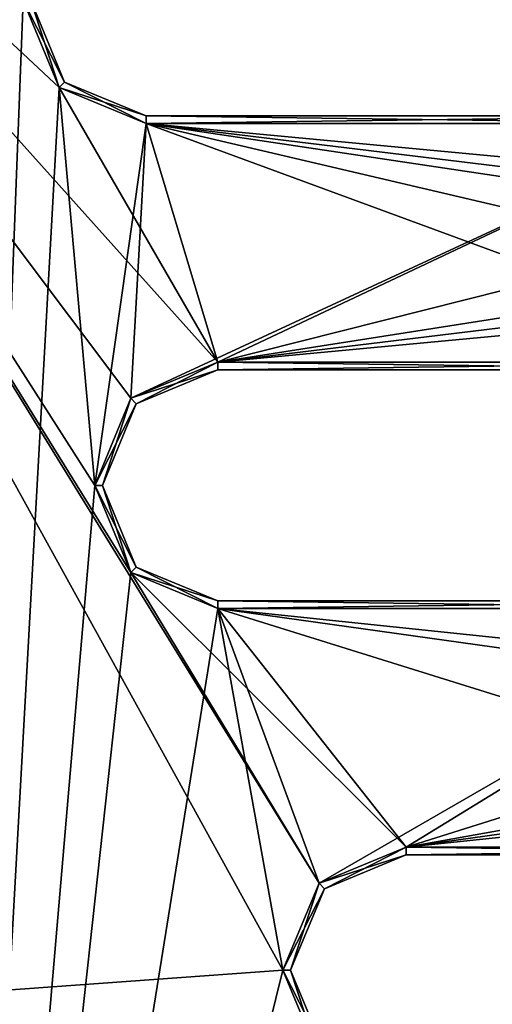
# Model space of a CAD drawing. Header units: inches. Extents: x -12.5 to 12.5, y -27.4 to 0.
# Tile 18 of 136: x -4.7 to -3.1, y -22.8 to -19.6. Entities that reach past the tile are written whole.
import ezdxf

# ---------------------------------------------------------------- set-up
doc = ezdxf.new("R2010")
doc.units = ezdxf.units.IN
doc.header["$LTSCALE"] = 52.148148
doc.header["$MEASUREMENT"] = 0
for name, color, linetype in [('1', 7, 'CONTINUOUS'), ('1732', 7, 'CONTINUOUS'), ('1735', 7, 'CONTINUOUS'), ('1736', 7, 'CONTINUOUS'), ('1739', 7, 'CONTINUOUS'), ('1742', 7, 'CONTINUOUS'), ('1743', 7, 'CONTINUOUS'), ('1768', 7, 'CONTINUOUS'), ('1770', 7, 'CONTINUOUS'), ('1771', 7, 'CONTINUOUS'), ('1772', 7, 'CONTINUOUS'), ('1774', 7, 'CONTINUOUS'), ('1775', 7, 'CONTINUOUS'), ('1776', 7, 'CONTINUOUS'), ('1778', 7, 'CONTINUOUS'), ('1779', 7, 'CONTINUOUS'), ('1806', 7, 'CONTINUOUS'), ('1807', 7, 'CONTINUOUS'), ('1810', 7, 'CONTINUOUS'), ('1811', 7, 'CONTINUOUS'), ('1812', 7, 'CONTINUOUS'), ('1815', 7, 'CONTINUOUS'), ('9', 7, 'CONTINUOUS')]:
    doc.layers.add(name, color=color, linetype=linetype)

msp = doc.modelspace()

# ---------------------------------------------------------------- linework, layer by layer
at = {"layer": '1', "linetype": 'Continuous'}
for points in [[(-4.6455, -19.534), (-4.6675, -18.359), (-4.9442, -27.303), (-4.6455, -19.534)], [(-4.5283, -19.8168), (-4.6455, -19.534), (-4.9442, -27.303), (-4.5283, -19.8168)], [(-4.4125, -21.109), (-4.5283, -19.8168), (-4.9442, -27.303), (-4.4125, -21.109)], [(-4.2455, -19.934), (-4.5283, -19.8168), (-4.4125, -21.109), (-4.2455, -19.934)], [(-4.2953, -20.8262), (-4.2455, -19.934), (-4.4125, -21.109), (-4.2953, -20.8262)], [(-2.3705, -19.934), (-4.2455, -19.934), (-4.2953, -20.8262), (-2.3705, -19.934)], [(-4.0125, -20.709), (-2.3705, -19.934), (-4.2953, -20.8262), (-4.0125, -20.709)], [(-0.9375, -19.934), (-2.3705, -19.934), (-4.0125, -20.709), (-0.9375, -19.934)], [(0.9375, -19.934), (-0.9375, -19.934), (-4.0125, -20.709), (0.9375, -19.934)], [(2.3705, -19.934), (0.9375, -19.934), (-4.0125, -20.709), (2.3705, -19.934)], [(4.2455, -19.934), (2.3705, -19.934), (-4.0125, -20.709), (4.2455, -19.934)], [(-2.1375, -20.709), (4.2455, -19.934), (-4.0125, -20.709), (-2.1375, -20.709)], [(-4.2953, -21.3918), (-4.4125, -21.109), (-4.9442, -27.303), (-4.2953, -21.3918)], [(-4.0125, -21.509), (-4.2953, -21.3918), (-4.9442, -27.303), (-4.0125, -21.509)], [(-3.8015, -22.684), (-4.0125, -21.509), (-4.9442, -27.303), (-3.8015, -22.684)], [(-2.1375, -21.509), (-4.0125, -21.509), (-3.6843, -22.4012), (-2.1375, -21.509)], [(-3.6843, -22.4012), (-4.0125, -21.509), (-3.8015, -22.684), (-3.6843, -22.4012)], [(-3.4015, -22.284), (-2.1375, -21.509), (-3.6843, -22.4012), (-3.4015, -22.284)], [(-0.9375, -21.509), (-2.1375, -21.509), (-3.4015, -22.284), (-0.9375, -21.509)], [(0.9375, -21.509), (-0.9375, -21.509), (-3.4015, -22.284), (0.9375, -21.509)], [(2.1375, -21.509), (0.9375, -21.509), (-3.4015, -22.284), (2.1375, -21.509)], [(4.0125, -21.509), (2.1375, -21.509), (-3.4015, -22.284), (4.0125, -21.509)], [(-1.5265, -22.284), (4.0125, -21.509), (-3.4015, -22.284), (-1.5265, -22.284)], [(-3.6843, -22.9668), (-3.8015, -22.684), (-4.9442, -27.303), (-3.6843, -22.9668)]]:
    msp.add_3dface(points, dxfattribs=at)
at = {"layer": '1732', "linetype": 'Continuous'}
for points in [[(-4.2455, -19.909, -0.025), (-2.3705, -19.909, -0.025), (-4.2455, -19.909, -0.35), (-4.2455, -19.909, -0.025)], [(-4.2455, -19.909, -0.35), (-2.3705, -19.909, -0.025), (-2.3705, -19.909, -0.35), (-4.2455, -19.909, -0.35)]]:
    msp.add_3dface(points, dxfattribs=at)
at = {"layer": '1735', "linetype": 'Continuous'}
for points in [[(-4.6205, -19.534, -0.025), (-4.5107, -19.7992, -0.025), (-4.6205, -19.534, -0.35), (-4.6205, -19.534, -0.025)], [(-4.6205, -19.534, -0.35), (-4.5107, -19.7992, -0.025), (-4.5107, -19.7992, -0.35), (-4.6205, -19.534, -0.35)], [(-4.2455, -19.909, -0.025), (-4.2455, -19.909, -0.35), (-4.5107, -19.7992, -0.35), (-4.2455, -19.909, -0.025)], [(-4.5107, -19.7992, -0.025), (-4.2455, -19.909, -0.025), (-4.5107, -19.7992, -0.35), (-4.5107, -19.7992, -0.025)]]:
    msp.add_3dface(points, dxfattribs=at)
at = {"layer": '1736', "linetype": 'Continuous'}
for points in [[(-4.2455, -19.934), (-2.3705, -19.934), (-4.2455, -19.909, -0.025), (-4.2455, -19.934)], [(-2.3705, -19.934), (-2.3705, -19.909, -0.025), (-4.2455, -19.909, -0.025), (-2.3705, -19.934)]]:
    msp.add_3dface(points, dxfattribs=at)
at = {"layer": '1739', "linetype": 'Continuous'}
for points in [[(-4.6455, -19.534), (-4.5283, -19.8168), (-4.6205, -19.534, -0.025), (-4.6455, -19.534)], [(-4.5283, -19.8168), (-4.5107, -19.7992, -0.025), (-4.6205, -19.534, -0.025), (-4.5283, -19.8168)], [(-4.5283, -19.8168), (-4.2455, -19.934), (-4.5107, -19.7992, -0.025), (-4.5283, -19.8168)], [(-4.2455, -19.934), (-4.2455, -19.909, -0.025), (-4.5107, -19.7992, -0.025), (-4.2455, -19.934)]]:
    msp.add_3dface(points, dxfattribs=at)
at = {"layer": '1742', "linetype": 'Continuous'}
for points in [[(-2.3705, -19.934, -0.375), (-4.2455, -19.934, -0.375), (-2.3705, -19.909, -0.35), (-2.3705, -19.934, -0.375)], [(-4.2455, -19.934, -0.375), (-4.2455, -19.909, -0.35), (-2.3705, -19.909, -0.35), (-4.2455, -19.934, -0.375)]]:
    msp.add_3dface(points, dxfattribs=at)
at = {"layer": '1743', "linetype": 'Continuous'}
for points in [[(-4.5283, -19.8168, -0.375), (-4.6455, -19.534, -0.375), (-4.5107, -19.7992, -0.35), (-4.5283, -19.8168, -0.375)], [(-4.6455, -19.534, -0.375), (-4.6205, -19.534, -0.35), (-4.5107, -19.7992, -0.35), (-4.6455, -19.534, -0.375)], [(-4.2455, -19.909, -0.35), (-4.5283, -19.8168, -0.375), (-4.5107, -19.7992, -0.35), (-4.2455, -19.909, -0.35)], [(-4.2455, -19.934, -0.375), (-4.5283, -19.8168, -0.375), (-4.2455, -19.909, -0.35), (-4.2455, -19.934, -0.375)]]:
    msp.add_3dface(points, dxfattribs=at)
at = {"layer": '1768', "linetype": 'Continuous'}
for points in [[(-4.0125, -21.484, -0.025), (-2.1375, -21.484, -0.025), (-4.0125, -21.484, -0.35), (-4.0125, -21.484, -0.025)], [(-4.0125, -21.484, -0.35), (-2.1375, -21.484, -0.025), (-2.1375, -21.484, -0.35), (-4.0125, -21.484, -0.35)]]:
    msp.add_3dface(points, dxfattribs=at)
at = {"layer": '1770', "linetype": 'Continuous'}
for points in [[(-2.1375, -20.734, -0.35), (-2.1375, -20.734, -0.025), (-4.0125, -20.734, -0.025), (-2.1375, -20.734, -0.35)], [(-2.1375, -20.734, -0.35), (-4.0125, -20.734, -0.025), (-4.0125, -20.734, -0.35), (-2.1375, -20.734, -0.35)]]:
    msp.add_3dface(points, dxfattribs=at)
at = {"layer": '1771', "linetype": 'Continuous'}
for points in [[(-4.0125, -20.734, -0.35), (-4.0125, -20.734, -0.025), (-4.2777, -20.8438, -0.025), (-4.0125, -20.734, -0.35)], [(-4.0125, -20.734, -0.35), (-4.2777, -20.8438, -0.025), (-4.2777, -20.8438, -0.35), (-4.0125, -20.734, -0.35)], [(-4.2777, -20.8438, -0.025), (-4.3875, -21.109, -0.025), (-4.2777, -20.8438, -0.35), (-4.2777, -20.8438, -0.025)], [(-4.2777, -20.8438, -0.35), (-4.3875, -21.109, -0.025), (-4.3875, -21.109, -0.35), (-4.2777, -20.8438, -0.35)], [(-4.3875, -21.109, -0.025), (-4.2777, -21.3742, -0.025), (-4.3875, -21.109, -0.35), (-4.3875, -21.109, -0.025)], [(-4.3875, -21.109, -0.35), (-4.2777, -21.3742, -0.025), (-4.2777, -21.3742, -0.35), (-4.3875, -21.109, -0.35)], [(-4.0125, -21.484, -0.025), (-4.0125, -21.484, -0.35), (-4.2777, -21.3742, -0.35), (-4.0125, -21.484, -0.025)], [(-4.2777, -21.3742, -0.025), (-4.0125, -21.484, -0.025), (-4.2777, -21.3742, -0.35), (-4.2777, -21.3742, -0.025)]]:
    msp.add_3dface(points, dxfattribs=at)
at = {"layer": '1772', "linetype": 'Continuous'}
for points in [[(-4.0125, -21.509), (-2.1375, -21.509), (-4.0125, -21.484, -0.025), (-4.0125, -21.509)], [(-2.1375, -21.509), (-2.1375, -21.484, -0.025), (-4.0125, -21.484, -0.025), (-2.1375, -21.509)]]:
    msp.add_3dface(points, dxfattribs=at)
at = {"layer": '1774', "linetype": 'Continuous'}
for points in [[(-2.1375, -20.709), (-4.0125, -20.709), (-2.1375, -20.734, -0.025), (-2.1375, -20.709)], [(-2.1375, -20.734, -0.025), (-4.0125, -20.709), (-4.0125, -20.734, -0.025), (-2.1375, -20.734, -0.025)]]:
    msp.add_3dface(points, dxfattribs=at)
at = {"layer": '1775', "linetype": 'Continuous'}
for points in [[(-4.0125, -20.709), (-4.2953, -20.8262), (-4.0125, -20.734, -0.025), (-4.0125, -20.709)], [(-4.0125, -20.734, -0.025), (-4.2953, -20.8262), (-4.2777, -20.8438, -0.025), (-4.0125, -20.734, -0.025)], [(-4.2953, -20.8262), (-4.4125, -21.109), (-4.2777, -20.8438, -0.025), (-4.2953, -20.8262)], [(-4.4125, -21.109), (-4.3875, -21.109, -0.025), (-4.2777, -20.8438, -0.025), (-4.4125, -21.109)], [(-4.4125, -21.109), (-4.2953, -21.3918), (-4.3875, -21.109, -0.025), (-4.4125, -21.109)], [(-4.2953, -21.3918), (-4.2777, -21.3742, -0.025), (-4.3875, -21.109, -0.025), (-4.2953, -21.3918)], [(-4.2953, -21.3918), (-4.0125, -21.509), (-4.2777, -21.3742, -0.025), (-4.2953, -21.3918)], [(-4.0125, -21.509), (-4.0125, -21.484, -0.025), (-4.2777, -21.3742, -0.025), (-4.0125, -21.509)]]:
    msp.add_3dface(points, dxfattribs=at)
at = {"layer": '1776', "linetype": 'Continuous'}
for points in [[(-4.0125, -20.709, -0.375), (-2.1375, -20.709, -0.375), (-4.0125, -20.734, -0.35), (-4.0125, -20.709, -0.375)], [(-2.1375, -20.709, -0.375), (-2.1375, -20.734, -0.35), (-4.0125, -20.734, -0.35), (-2.1375, -20.709, -0.375)]]:
    msp.add_3dface(points, dxfattribs=at)
at = {"layer": '1778', "linetype": 'Continuous'}
for points in [[(-2.1375, -21.509, -0.375), (-4.0125, -21.509, -0.375), (-2.1375, -21.484, -0.35), (-2.1375, -21.509, -0.375)], [(-4.0125, -21.509, -0.375), (-4.0125, -21.484, -0.35), (-2.1375, -21.484, -0.35), (-4.0125, -21.509, -0.375)]]:
    msp.add_3dface(points, dxfattribs=at)
at = {"layer": '1779', "linetype": 'Continuous'}
for points in [[(-4.2953, -20.8262, -0.375), (-4.0125, -20.709, -0.375), (-4.2777, -20.8438, -0.35), (-4.2953, -20.8262, -0.375)], [(-4.0125, -20.709, -0.375), (-4.0125, -20.734, -0.35), (-4.2777, -20.8438, -0.35), (-4.0125, -20.709, -0.375)], [(-4.4125, -21.109, -0.375), (-4.2953, -20.8262, -0.375), (-4.3875, -21.109, -0.35), (-4.4125, -21.109, -0.375)], [(-4.2953, -20.8262, -0.375), (-4.2777, -20.8438, -0.35), (-4.3875, -21.109, -0.35), (-4.2953, -20.8262, -0.375)], [(-4.2953, -21.3918, -0.375), (-4.4125, -21.109, -0.375), (-4.2777, -21.3742, -0.35), (-4.2953, -21.3918, -0.375)], [(-4.4125, -21.109, -0.375), (-4.3875, -21.109, -0.35), (-4.2777, -21.3742, -0.35), (-4.4125, -21.109, -0.375)], [(-4.0125, -21.484, -0.35), (-4.2953, -21.3918, -0.375), (-4.2777, -21.3742, -0.35), (-4.0125, -21.484, -0.35)], [(-4.0125, -21.509, -0.375), (-4.2953, -21.3918, -0.375), (-4.0125, -21.484, -0.35), (-4.0125, -21.509, -0.375)]]:
    msp.add_3dface(points, dxfattribs=at)
at = {"layer": '1806', "linetype": 'Continuous'}
for points in [[(-1.5265, -22.309, -0.35), (-1.5265, -22.309, -0.025), (-3.4015, -22.309, -0.025), (-1.5265, -22.309, -0.35)], [(-1.5265, -22.309, -0.35), (-3.4015, -22.309, -0.025), (-3.4015, -22.309, -0.35), (-1.5265, -22.309, -0.35)]]:
    msp.add_3dface(points, dxfattribs=at)
at = {"layer": '1807', "linetype": 'Continuous'}
for points in [[(-3.4015, -22.309, -0.35), (-3.4015, -22.309, -0.025), (-3.6667, -22.4188, -0.025), (-3.4015, -22.309, -0.35)], [(-3.4015, -22.309, -0.35), (-3.6667, -22.4188, -0.025), (-3.6667, -22.4188, -0.35), (-3.4015, -22.309, -0.35)], [(-3.6667, -22.4188, -0.025), (-3.7765, -22.684, -0.025), (-3.6667, -22.4188, -0.35), (-3.6667, -22.4188, -0.025)], [(-3.6667, -22.4188, -0.35), (-3.7765, -22.684, -0.025), (-3.7765, -22.684, -0.35), (-3.6667, -22.4188, -0.35)], [(-3.7765, -22.684, -0.025), (-3.6667, -22.9492, -0.025), (-3.7765, -22.684, -0.35), (-3.7765, -22.684, -0.025)], [(-3.7765, -22.684, -0.35), (-3.6667, -22.9492, -0.025), (-3.6667, -22.9492, -0.35), (-3.7765, -22.684, -0.35)]]:
    msp.add_3dface(points, dxfattribs=at)
at = {"layer": '1810', "linetype": 'Continuous'}
for points in [[(-1.5265, -22.284), (-3.4015, -22.284), (-1.5265, -22.309, -0.025), (-1.5265, -22.284)], [(-1.5265, -22.309, -0.025), (-3.4015, -22.284), (-3.4015, -22.309, -0.025), (-1.5265, -22.309, -0.025)]]:
    msp.add_3dface(points, dxfattribs=at)
at = {"layer": '1811', "linetype": 'Continuous'}
for points in [[(-3.4015, -22.284), (-3.6843, -22.4012), (-3.4015, -22.309, -0.025), (-3.4015, -22.284)], [(-3.4015, -22.309, -0.025), (-3.6843, -22.4012), (-3.6667, -22.4188, -0.025), (-3.4015, -22.309, -0.025)], [(-3.6843, -22.4012), (-3.8015, -22.684), (-3.6667, -22.4188, -0.025), (-3.6843, -22.4012)], [(-3.8015, -22.684), (-3.7765, -22.684, -0.025), (-3.6667, -22.4188, -0.025), (-3.8015, -22.684)], [(-3.8015, -22.684), (-3.6843, -22.9668), (-3.7765, -22.684, -0.025), (-3.8015, -22.684)], [(-3.6843, -22.9668), (-3.6667, -22.9492, -0.025), (-3.7765, -22.684, -0.025), (-3.6843, -22.9668)]]:
    msp.add_3dface(points, dxfattribs=at)
at = {"layer": '1812', "linetype": 'Continuous'}
for points in [[(-3.4015, -22.284, -0.375), (-1.5265, -22.284, -0.375), (-3.4015, -22.309, -0.35), (-3.4015, -22.284, -0.375)], [(-1.5265, -22.284, -0.375), (-1.5265, -22.309, -0.35), (-3.4015, -22.309, -0.35), (-1.5265, -22.284, -0.375)]]:
    msp.add_3dface(points, dxfattribs=at)
at = {"layer": '1815', "linetype": 'Continuous'}
for points in [[(-3.6843, -22.4012, -0.375), (-3.4015, -22.284, -0.375), (-3.6667, -22.4188, -0.35), (-3.6843, -22.4012, -0.375)], [(-3.4015, -22.284, -0.375), (-3.4015, -22.309, -0.35), (-3.6667, -22.4188, -0.35), (-3.4015, -22.284, -0.375)], [(-3.8015, -22.684, -0.375), (-3.6843, -22.4012, -0.375), (-3.7765, -22.684, -0.35), (-3.8015, -22.684, -0.375)], [(-3.6843, -22.4012, -0.375), (-3.6667, -22.4188, -0.35), (-3.7765, -22.684, -0.35), (-3.6843, -22.4012, -0.375)], [(-3.6843, -22.9668, -0.375), (-3.8015, -22.684, -0.375), (-3.6667, -22.9492, -0.35), (-3.6843, -22.9668, -0.375)], [(-3.8015, -22.684, -0.375), (-3.7765, -22.684, -0.35), (-3.6667, -22.9492, -0.35), (-3.8015, -22.684, -0.375)]]:
    msp.add_3dface(points, dxfattribs=at)
at = {"layer": '9', "linetype": 'Continuous'}
for points in [[(-5.0597, -22.7741, -0.375), (-6.295, -18.1638, -0.375), (-3.8015, -22.684, -0.375), (-5.0597, -22.7741, -0.375)], [(-4.5283, -19.8168, -0.375), (-6.295, -18.1638, -0.375), (-4.6455, -19.534, -0.375), (-4.5283, -19.8168, -0.375)], [(-6.295, -18.1638, -0.375), (-4.5283, -19.8168, -0.375), (-4.0125, -20.709, -0.375), (-6.295, -18.1638, -0.375)], [(-6.295, -18.1638, -0.375), (-4.0125, -20.709, -0.375), (-4.2953, -20.8262, -0.375), (-6.295, -18.1638, -0.375)], [(-4.2953, -21.3918, -0.375), (-6.295, -18.1638, -0.375), (-4.4125, -21.109, -0.375), (-4.2953, -21.3918, -0.375)], [(-6.295, -18.1638, -0.375), (-4.2953, -21.3918, -0.375), (-3.6843, -22.4012, -0.375), (-6.295, -18.1638, -0.375)], [(-4.4125, -21.109, -0.375), (-6.295, -18.1638, -0.375), (-4.2953, -20.8262, -0.375), (-4.4125, -21.109, -0.375)], [(-3.8015, -22.684, -0.375), (-6.295, -18.1638, -0.375), (-3.6843, -22.4012, -0.375), (-3.8015, -22.684, -0.375)], [(-4.5283, -19.8168, -0.375), (-4.2455, -19.934, -0.375), (-4.0125, -20.709, -0.375), (-4.5283, -19.8168, -0.375)], [(-4.2455, -19.934, -0.375), (-2.3705, -19.934, -0.375), (4.0125, -20.709, -0.375), (-4.2455, -19.934, -0.375)], [(-4.0125, -20.709, -0.375), (-4.2455, -19.934, -0.375), (-2.1375, -20.709, -0.375), (-4.0125, -20.709, -0.375)], [(-2.1375, -20.709, -0.375), (-4.2455, -19.934, -0.375), (-0.9375, -20.709, -0.375), (-2.1375, -20.709, -0.375)], [(-0.9375, -20.709, -0.375), (-4.2455, -19.934, -0.375), (0.9375, -20.709, -0.375), (-0.9375, -20.709, -0.375)], [(0.9375, -20.709, -0.375), (-4.2455, -19.934, -0.375), (2.1375, -20.709, -0.375), (0.9375, -20.709, -0.375)], [(2.1375, -20.709, -0.375), (-4.2455, -19.934, -0.375), (4.0125, -20.709, -0.375), (2.1375, -20.709, -0.375)], [(-4.2953, -21.3918, -0.375), (-4.0125, -21.509, -0.375), (-3.4015, -22.284, -0.375), (-4.2953, -21.3918, -0.375)], [(-4.2953, -21.3918, -0.375), (-3.4015, -22.284, -0.375), (-3.6843, -22.4012, -0.375), (-4.2953, -21.3918, -0.375)], [(-4.0125, -21.509, -0.375), (-2.1375, -21.509, -0.375), (3.4015, -22.284, -0.375), (-4.0125, -21.509, -0.375)], [(-3.4015, -22.284, -0.375), (-4.0125, -21.509, -0.375), (-1.5265, -22.284, -0.375), (-3.4015, -22.284, -0.375)], [(-1.5265, -22.284, -0.375), (-4.0125, -21.509, -0.375), (1.5265, -22.284, -0.375), (-1.5265, -22.284, -0.375)], [(1.5265, -22.284, -0.375), (-4.0125, -21.509, -0.375), (3.4015, -22.284, -0.375), (1.5265, -22.284, -0.375)], [(-3.6843, -22.9668, -0.375), (-5.0597, -22.7741, -0.375), (-3.8015, -22.684, -0.375), (-3.6843, -22.9668, -0.375)], [(-4.9036, -23.0077, -0.375), (-5.0597, -22.7741, -0.375), (-3.6843, -22.9668, -0.375), (-4.9036, -23.0077, -0.375)]]:
    msp.add_3dface(points, dxfattribs=at)

doc.saveas('drawing.dxf')
